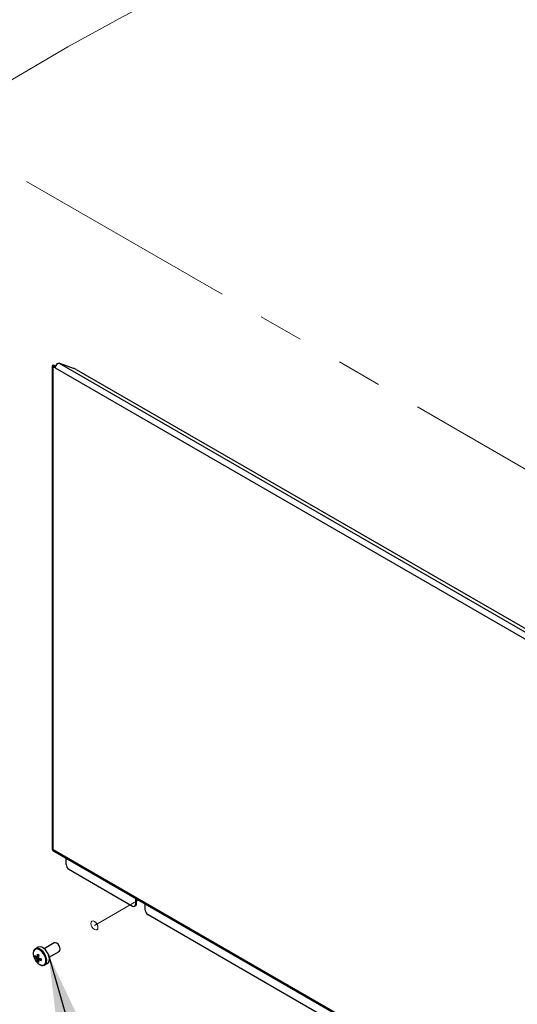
# Paper-space layout 'Sheet2' of a CAD drawing. Header units: millimetres. Extents: x 3 to 471, y 5 to 248.
# Tile 7 of 80: x 44 to 58, y 104 to 132. Entities that reach past the tile are written whole.
import ezdxf

# ---------------------------------------------------------------- set-up
doc = ezdxf.new("R2010")
doc.units = ezdxf.units.MM
doc.linetypes.add('PHANTOM', pattern=[12.7, 6.35, -1.27, 1.27, -1.27, 1.27, -1.27])
doc.layers.add('BOARDER', color=7, linetype='Continuous', lineweight=25)
doc.dimstyles.new('SLDDIMSTYLE0', dxfattribs={"dimtxt": 0.18, "dimasz": 3.302, "dimexe": 0, "dimexo": 0.0625, "dimgap": 0, "dimtad": 0, "dimtih": 1, "dimtoh": 1, "dimdec": 0, "dimrnd": 1e-09, "dimzin": 0, "dimdsep": 46, "dimtxsty": 'Standard', "dimsah": 1, "dimcen": 0.09, "dimadec": 0, "dimazin": 0, "dimtfac": 3.302, "dimtdec": 0, "dimtofl": 0, "dimtmove": 0, "dimatfit": 3, "dimfxl": 1, "dimfrac": 2, "dimtolj": 1, "dimtzin": 0, "dimarcsym": 0})

psp = doc.layouts.new('Sheet2')

# ---------------------------------------------------------------- linework, layer by layer
at = {"color": 7, "linetype": 'PHANTOM', "lineweight": 18}
for p, q in [((32.933, 133.877), (58.766, 118.964)), ((45.841, 106.585), (47.085, 107.303))]:
    psp.add_line(p, q, dxfattribs=at)
at = {"color": 7, "linetype": 'Continuous', "lineweight": 25}
for p, q in [((44.654, 122.326), (44.654, 108.726)), ((44.698, 122.324), (44.654, 122.323)), ((44.711, 122.336), (44.68, 122.354)), ((44.711, 122.308), (44.68, 122.29)), ((44.68, 108.722), (44.68, 122.29)), ((44.735, 122.281), (44.68, 122.29)), ((44.734, 122.331), (44.703, 122.349)), ((44.737, 122.304), (44.711, 122.308)), ((44.743, 122.325), (44.734, 122.331)), ((44.735, 122.281), (66.419, 109.762)), ((44.848, 122.409), (66.518, 109.898)), ((44.884, 122.398), (45.246, 122.27)), ((45.322, 122.236), (66.46, 110.033)), ((44.67, 108.697), (66.52, 96.083)), ((44.68, 108.722), (66.474, 96.14)), ((45.045, 108.302), (45.045, 108.481)), ((45.123, 108.166), (46.915, 107.132)), ((46.993, 107.356), (46.993, 107.177)), ((47.025, 107.195), (47.025, 107.338)), ((46.97, 107.126), (47.002, 107.144)), ((47.025, 107.195), (46.993, 107.177)), ((47.268, 107.018), (47.268, 107.197)), ((64.592, 96.927), (47.347, 106.882)), ((44.254, 105.973), (44.179, 105.93)), ((44.71, 106.092), (44.429, 105.93)), ((44.168, 105.693), (44.265, 105.712)), ((44.234, 105.58), (44.3, 105.657)), ((44.264, 105.61), (44.274, 105.616)), ((44.568, 105.689), (44.848, 105.851)), ((44.443, 105.473), (44.518, 105.516))]:
    psp.add_line(p, q, dxfattribs=at)
at = {"color": 8, "linetype": 'Continuous', "lineweight": 25}
psp.add_line((44.711, 122.336), (44.711, 122.308), dxfattribs=at)
at = {"color": 7, "linetype": 'Continuous', "lineweight": 25, "flags": 128}
for points in [[(44.654, 108.726), (44.654, 108.719), (44.657, 108.713)], [(44.518, 105.516), (44.524, 105.52), (44.553, 105.551), (44.569, 105.597), (44.572, 105.654), (44.561, 105.718), (44.537, 105.784), (44.502, 105.846), (44.459, 105.901), (44.409, 105.945), (44.359, 105.974), (44.31, 105.985), (44.267, 105.979), (44.254, 105.973)], [(44.848, 105.851), (44.849, 105.852), (44.87, 105.877), (44.877, 105.916), (44.869, 105.964), (44.848, 106.013), (44.816, 106.056), (44.778, 106.086), (44.74, 106.098), (44.71, 106.092)]]:
    psp.add_lwpolyline(points, dxfattribs=at)
at = {"color": 7, "linetype": 'PHANTOM', "lineweight": 18, "flags": 128}
psp.add_lwpolyline([(45.743, 106.641), (45.75, 106.68), (45.771, 106.705), (45.803, 106.711), (45.841, 106.698), (45.879, 106.668), (45.91, 106.625), (45.932, 106.576), (45.939, 106.528), (45.932, 106.489), (45.91, 106.464), (45.879, 106.458), (45.841, 106.471), (45.803, 106.501), (45.771, 106.544), (45.75, 106.594), (45.743, 106.641)], dxfattribs=at)
at = {"color": 8, "linetype": 'Continuous', "lineweight": 25, "flags": 128}
for points in [[(44.299, 105.485), (44.349, 105.465), (44.395, 105.464), (44.433, 105.481), (44.46, 105.515), (44.474, 105.563), (44.474, 105.623), (44.459, 105.687), (44.431, 105.753), (44.392, 105.813), (44.345, 105.864), (44.295, 105.901), (44.244, 105.921), (44.198, 105.923), (44.16, 105.906), (44.133, 105.871), (44.119, 105.823), (44.12, 105.764), (44.135, 105.699), (44.141, 105.681)], [(44.441, 105.472), (44.449, 105.477), (44.478, 105.508), (44.494, 105.554), (44.497, 105.611), (44.486, 105.675), (44.462, 105.74), (44.427, 105.803), (44.384, 105.858), (44.335, 105.902), (44.284, 105.93), (44.235, 105.942), (44.192, 105.936), (44.177, 105.929)]]:
    psp.add_lwpolyline(points, dxfattribs=at)
at = {"color": 7, "linetype": 'Continuous', "lineweight": 25}
for centre, radius, start, end in [((44.7, 122.332), 0.0467, 191.369, 244.7335), ((44.682, 122.313), 0.0412, 60.7888, 94.0305), ((44.721, 122.329), 0.0234, 191.369, 244.7335), ((44.714, 122.295), 0.0412, 60.7888, 94.0305), ((44.89, 122.273), 0.156, 127.2302, 177.1342), ((44.736, 121.979), 0.443, 70.5428, 75.3937), ((45.095, 121.833), 0.463, 60.7183, 70.9709), ((44.686, 108.724), 0.031, 214.4635, 239.8446), ((45.215, 108.31), 0.171, 182.6055, 237.3945), ((46.945, 107.169), 0.0485, 230.7967, 9.214), ((46.97, 107.189), 0.0548, 305.0133, 6.2988), ((47.439, 107.026), 0.171, 182.6055, 237.3945), ((44.507, 105.814), 0.389, 200.1027, 237.674), ((44.381, 105.952), 0.301, 224.6787, 234.822), ((44.477, 105.72), 0.31, 176.1954, 184.8838), ((44.381, 105.905), 0.301, 224.6787, 234.822), ((44.225, 105.695), 0.02, 95.1301, 147.0508), ((44.3, 105.695), 0.0985, 201.5033, 219.2202), ((44.763, 105.669), 0.542, 168.2101, 175.1029), ((44.53, 105.666), 0.308, 186.2623, 196.3111), ((44.706, 106.571), 0.922, 239.1045, 241.9922), ((44.804, 105.646), 0.542, 168.2101, 175.1029), ((44.187, 105.63), 0.0985, 21.5033, 39.2202), ((44.262, 105.63), 0.02, 275.1301, 327.0508), ((44.571, 105.643), 0.308, 186.2623, 196.3111), ((44.5, 106.162), 0.543, 245.9769, 252.8166), ((44.5, 106.115), 0.543, 245.9769, 252.8166), ((45.251, 105.628), 0.912, 179.0638, 182.0154), ((44.404, 105.833), 0.304, 236.1722, 244.9245)]:
    psp.add_arc(centre, radius, start, end, dxfattribs=at)
for major_axis, ratio, start_param, end_param in [((0.0889, 0.0451), 0.057374, 3.374294, 3.897893), ((0.0835, 0.0544), 0.057514, 2.385283, 2.908882)]:
    psp.add_ellipse((44.742, 108.758), major_axis=major_axis, ratio=ratio, start_param=start_param, end_param=end_param, dxfattribs=at)
at = {"color": 7, "linetype": 'PHANTOM', "lineweight": 18}
psp.add_open_spline([(22.398, 98.873), (26.958, 126.079), (48.567, 134.177), (63.312, 138.822)], degree=3, dxfattribs=at)
at = {"color": 7, "linetype": 'Continuous', "lineweight": 25}
for points, knots in [([(44.68, 122.354), (44.676, 122.353), (44.667, 122.35), (44.659, 122.343), (44.654, 122.334), (44.654, 122.326), (44.654, 122.323)], [0, 0, 0, 0, 0.243857, 0.492936, 0.745569, 1, 1, 1, 1]), ([(44.711, 122.336), (44.709, 122.336), (44.705, 122.336), (44.701, 122.334), (44.698, 122.33), (44.698, 122.326), (44.698, 122.324)], [0, 0, 0, 0, 0.254542, 0.505274, 0.753328, 1, 1, 1, 1]), ([(44.796, 122.397), (44.804, 122.402), (44.821, 122.412), (44.839, 122.41), (44.848, 122.409)], [0, 0, 0, 0, 0.5055701, 1, 1, 1, 1]), ([(44.178, 105.927), (44.175, 105.926), (44.158, 105.919), (44.138, 105.892), (44.12, 105.848), (44.115, 105.795), (44.122, 105.738), (44.135, 105.699), (44.142, 105.681)], [0, 0, 0, 0, 0.043843, 0.232762, 0.42214, 0.619993, 0.82392, 1, 1, 1, 1]), ([(44.208, 105.659), (44.213, 105.661), (44.232, 105.67), (44.251, 105.68), (44.265, 105.687)], [0, 0, 0, 0, 0.232982, 1, 1, 1, 1]), ([(44.223, 105.715), (44.227, 105.717), (44.243, 105.724), (44.258, 105.732), (44.27, 105.738)], [0, 0, 0, 0, 0.260306, 1, 1, 1, 1]), ([(44.278, 105.67), (44.264, 105.66), (44.246, 105.648), (44.228, 105.635), (44.224, 105.633)], [0, 0, 0, 0, 0.776074, 1, 1, 1, 1]), ([(44.323, 105.649), (44.312, 105.641), (44.298, 105.631), (44.283, 105.621), (44.279, 105.619)], [0, 0, 0, 0, 0.746292, 1, 1, 1, 1]), ([(44.301, 105.484), (44.31, 105.479), (44.336, 105.466), (44.376, 105.457), (44.416, 105.459), (44.434, 105.47), (44.44, 105.474)], [0, 0, 0, 0, 0.1829568, 0.531538, 0.8380348, 1, 1, 1, 1])]:
    psp.add_open_spline(points, degree=3, knots=knots, dxfattribs=at)

# ---------------------------------------------------------------- leaders
at = {"layer": 'BOARDER'}
psp.add_leader([(44.549, 105.756), (49.562, 88.375)], dimstyle='SLDDIMSTYLE0', dxfattribs=at)

doc.saveas('drawing.dxf')
